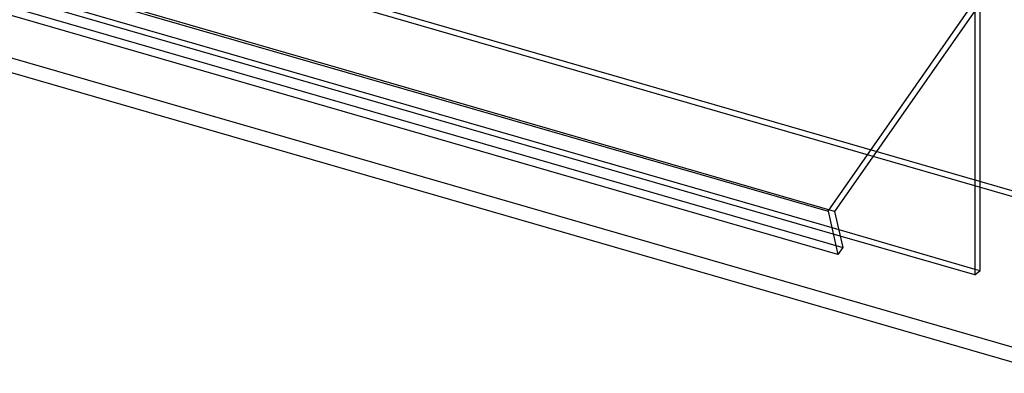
# Model space of a CAD drawing. Header units: millimetres. Extents: x -626 to 636, y -726 to 753.
# Tile 2 of 84: x -103 to 373, y -726 to -555. Entities that reach past the tile are written whole.
import ezdxf

# ---------------------------------------------------------------- set-up
doc = ezdxf.new("R2010")
doc.units = ezdxf.units.MM
doc.layers.add('MAIN-1', color=7, linetype='Continuous')
doc.layers.add('MAIN-2', color=7, linetype='Continuous')

msp = doc.modelspace()

# ---------------------------------------------------------------- linework, layer by layer
at = {"layer": 'MAIN-1'}
for p, q in [((358.99, 239.89), (358.99, -678.1)), ((-625.6, -383.59), (288.06, -647.34)), ((292.74, -668.23), (-620.92, -404.48)), ((-595.8, -439.28), (395.8, -725.53)), ((288.06, -647.34), (358.99, -545.99)), ((358.65, -551.04), (291.21, -647.39)), ((358.99, -635.05), (309.79, -620.85)), ((288.06, -647.34), (292.74, -668.23)), ((291.21, -647.39), (295.12, -664.84)), ((293.19, -656.21), (358.99, -675.21)), ((358.99, -678.1), (293.88, -659.3)), ((295.12, -664.84), (292.74, -668.23))]:
    msp.add_line(p, q, dxfattribs=at)
at = {"layer": 'MAIN-2'}
for p, q in [((361.49, -675.93), (361.49, 242.06)), ((309.79, -620.85), (-526.07, -379.56)), ((-523.57, -377.39), (459.37, -661.14)), ((291.21, -647.39), (-622.45, -383.64)), ((-618.54, -401.09), (295.12, -664.84)), ((293.88, -659.3), (-558.99, -413.1)), ((-556.49, -410.93), (293.19, -656.21)), ((-588.97, -434.03), (393.97, -717.78)), ((456.87, -663.31), (358.99, -635.05)), ((358.99, -675.21), (361.49, -675.93)), ((358.99, -678.1), (361.49, -675.93))]:
    msp.add_line(p, q, dxfattribs=at)

doc.saveas('drawing.dxf')
